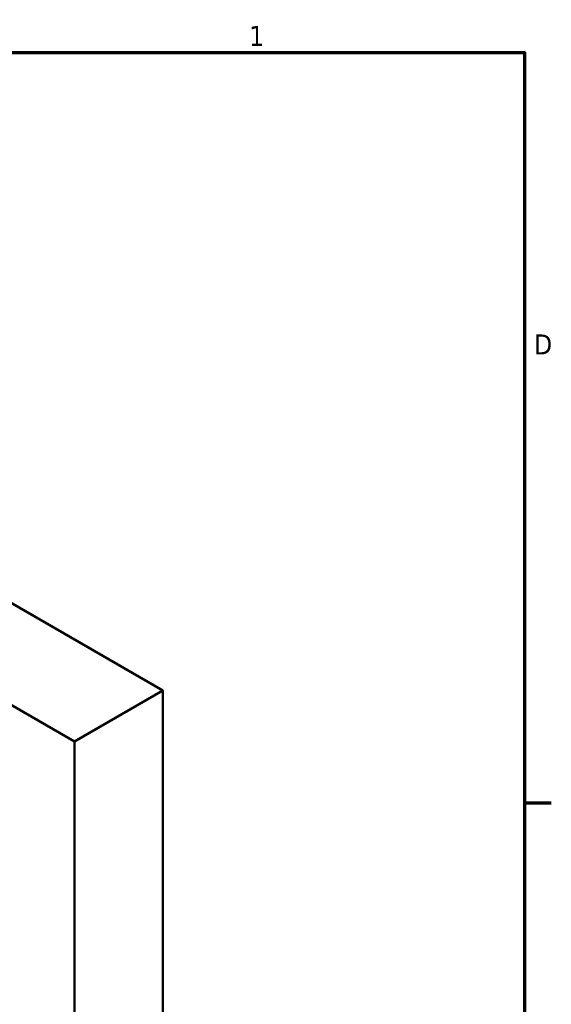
# Model space of a CAD drawing. Header units: inches. Extents: x 1 to 226, y 4 to 143.
# Tile 81 of 81: x 203 to 224, y 102 to 141. Entities that reach past the tile are written whole.
import ezdxf

# ---------------------------------------------------------------- set-up
doc = ezdxf.new("R2010")
doc.units = ezdxf.units.IN
doc.header["$LTSCALE"] = 6.666667
doc.header["$MEASUREMENT"] = 0
doc.layers.add('Border (ANSI)', color=7, linetype='Continuous', lineweight=70)
doc.layers.add('Visible (ANSI)', color=7, linetype='Continuous', lineweight=50)
doc.styles.add('Note Text (ANSI)', font='tahoma.ttf')

# ---------------------------------------------------------------- blocks, each defined once
blk = doc.blocks.new('Borders Default Border')
at = {"layer": 'Border (ANSI)'}
blk.add_line((33.5, 16.5), (33.66, 16.5), dxfattribs=at)
at = {"layer": 'Border (ANSI)', "flags": 128}
blk.add_lwpolyline([(0.5, 1), (0.5, 21), (33.5, 21), (33.5, 1), (0.5, 1)], dxfattribs=at)
at = {"layer": 'Border (ANSI)', "char_height": 0.12, "attachment_point": 7, "style": 'Note Text (ANSI)'}
for s, insert in [('1', (31.8479, 21.04)), ('D', (33.556, 19.19))]:
    blk.add_mtext(s, dxfattribs=dict(at, insert=insert))

msp = doc.modelspace()

# ---------------------------------------------------------------- linework, layer by layer
at = {"layer": 'Visible (ANSI)'}
for p, q in [((179.8818, 131.2313), (208.8732, 114.4932)), ((205.3377, 112.4519), (176.3463, 129.1901)), ((208.8732, 114.4932), (205.3377, 112.4519)), ((208.8732, 114.4932), (208.8732, 97.3467)), ((205.3377, 97.4565), (205.3377, 112.4519))]:
    msp.add_line(p, q, dxfattribs=at)

# ---------------------------------------------------------------- block references
at = {"xscale": 6.666666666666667, "yscale": 6.666666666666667, "zscale": 6.666666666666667}
msp.add_blockref('Borders Default Border', (0, 0), dxfattribs=at)

doc.saveas('drawing.dxf')
